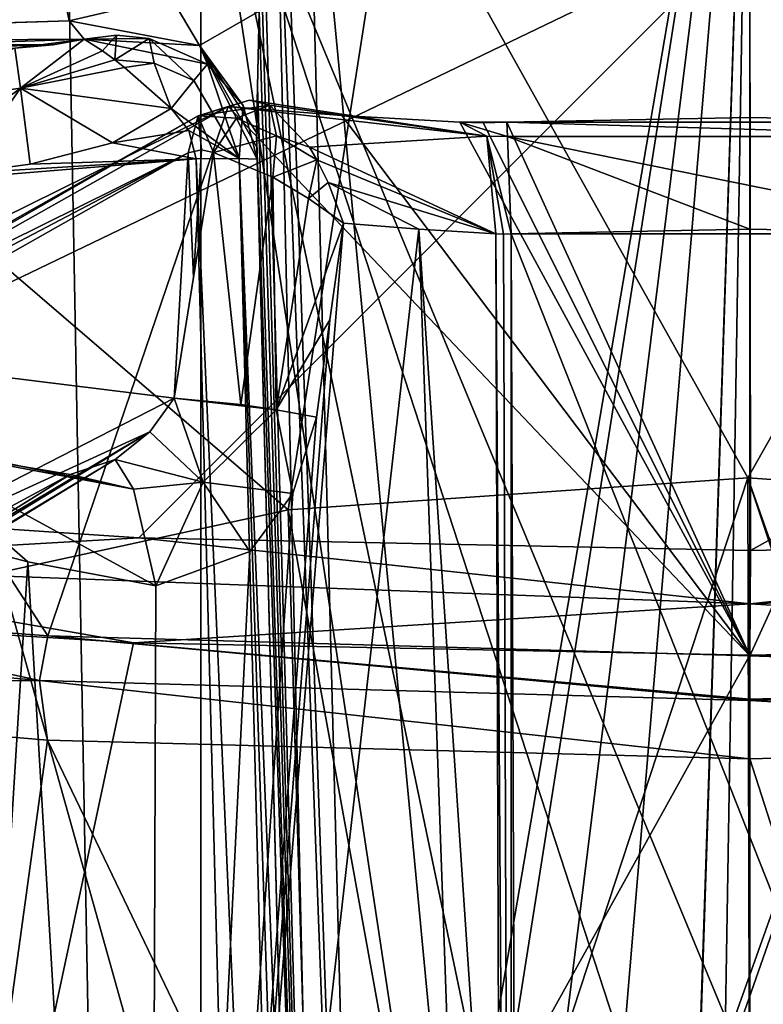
# Model space of a CAD drawing. Header units: millimetres. Extents: x -175 to 175, y 0 to 247.
# Tile 145 of 185: x 144 to 150, y 83 to 91. Entities that reach past the tile are written whole.
import ezdxf

# ---------------------------------------------------------------- set-up
doc = ezdxf.new("R2010")
doc.units = ezdxf.units.MM
doc.header["$LTSCALE"] = 65.185185
for name, color, linetype in [('1019', 7, 'CONTINUOUS'), ('1020', 7, 'CONTINUOUS'), ('1065', 7, 'CONTINUOUS'), ('1066', 7, 'CONTINUOUS'), ('1069', 7, 'CONTINUOUS'), ('1070', 7, 'CONTINUOUS'), ('861', 7, 'CONTINUOUS'), ('863', 7, 'CONTINUOUS'), ('866', 7, 'CONTINUOUS'), ('867', 7, 'CONTINUOUS'), ('870', 7, 'CONTINUOUS'), ('877', 7, 'CONTINUOUS'), ('891', 7, 'CONTINUOUS'), ('894', 7, 'CONTINUOUS'), ('895', 7, 'CONTINUOUS'), ('897', 7, 'CONTINUOUS'), ('902', 7, 'CONTINUOUS'), ('908', 7, 'CONTINUOUS'), ('909', 7, 'CONTINUOUS'), ('911', 7, 'CONTINUOUS'), ('912', 7, 'CONTINUOUS'), ('914', 7, 'CONTINUOUS'), ('915', 7, 'CONTINUOUS'), ('916', 7, 'CONTINUOUS'), ('920', 7, 'CONTINUOUS'), ('922', 7, 'CONTINUOUS'), ('925', 7, 'CONTINUOUS'), ('958', 7, 'CONTINUOUS'), ('960', 7, 'CONTINUOUS'), ('964', 7, 'CONTINUOUS'), ('973', 7, 'CONTINUOUS'), ('974', 7, 'CONTINUOUS'), ('975', 7, 'CONTINUOUS'), ('976', 7, 'CONTINUOUS'), ('986', 7, 'CONTINUOUS'), ('987', 7, 'CONTINUOUS'), ('988', 7, 'CONTINUOUS'), ('990', 7, 'CONTINUOUS'), ('991', 7, 'CONTINUOUS'), ('992', 7, 'CONTINUOUS')]:
    doc.layers.add(name, color=color, linetype=linetype)

msp = doc.modelspace()

# ---------------------------------------------------------------- linework, layer by layer
at = {"layer": '1019', "color": 7, "linetype": 'CONTINUOUS', "true_color": 0xe0f2ff}
for points in [[(155.7528, 86.2719, -18.0199), (150, 86.1081, -18.9264), (155.8214, 85.9046, -18.3902), (155.7528, 86.2719, -18.0199)], [(155.8214, 85.9046, -18.3902), (150, 86.1081, -18.9264), (150, 85.7528, -19.2905), (155.8214, 85.9046, -18.3902)], [(150, 85.7413, -19.2973), (155.7541, 85.4149, -18.5571), (155.8214, 85.9046, -18.3902), (150, 85.7413, -19.2973)], [(150, 85.7413, -19.2973), (155.8214, 85.9046, -18.3902), (150, 85.7528, -19.2905), (150, 85.7413, -19.2973)], [(150, 85.2644, -19.4327), (155.7541, 85.4149, -18.5571), (150, 85.7413, -19.2973), (150, 85.2644, -19.4327)]]:
    msp.add_3dface(points, dxfattribs=at)
at = {"layer": '1020', "color": 7, "linetype": 'CONTINUOUS', "true_color": 0xe0f2ff}
for points in [[(144.1793, 85.9045, -18.3904), (141.5377, 86.4756, -16.9029), (138.9247, 86.3812, -15.7652), (144.1793, 85.9045, -18.3904)], [(144.2459, 86.272, -18.0194), (141.5377, 86.4756, -16.9029), (144.1793, 85.9045, -18.3904), (144.2459, 86.272, -18.0194)], [(138.9957, 85.8586, -15.9978), (144.1793, 85.9045, -18.3904), (138.9247, 86.3812, -15.7652), (138.9957, 85.8586, -15.9978)], [(150, 85.7413, -19.2973), (144.2459, 86.272, -18.0194), (144.1793, 85.9045, -18.3904), (150, 85.7413, -19.2973)], [(150, 86.1081, -18.9264), (144.2459, 86.272, -18.0194), (150, 85.7528, -19.2905), (150, 86.1081, -18.9264)], [(144.2459, 86.272, -18.0194), (150, 85.7413, -19.2973), (150, 85.7528, -19.2905), (144.2459, 86.272, -18.0194)], [(138.9957, 85.8586, -15.9978), (144.2457, 85.4149, -18.5571), (144.1793, 85.9045, -18.3904), (138.9957, 85.8586, -15.9978)], [(144.2457, 85.4149, -18.5571), (150, 85.2644, -19.4327), (144.1793, 85.9045, -18.3904), (144.2457, 85.4149, -18.5571)], [(150, 85.2644, -19.4327), (150, 85.7413, -19.2973), (144.1793, 85.9045, -18.3904), (150, 85.2644, -19.4327)]]:
    msp.add_3dface(points, dxfattribs=at)
at = {"layer": '1065', "color": 7, "linetype": 'CONTINUOUS', "true_color": 0xe0f2ff}
for points in [[(144.8086, 91.1905, 7.9839), (144.5462, 91.1593, 8.0887), (144.6961, 91.0626, 7.8642), (144.8086, 91.1905, 7.9839)], [(144.8086, 91.1905, 7.9839), (144.6961, 91.0626, 7.8642), (144.7959, 90.9892, 7.7589), (144.8086, 91.1905, 7.9839)], [(145.0785, 91.165, 7.9202), (144.8086, 91.1905, 7.9839), (144.7959, 90.9892, 7.7589), (145.0785, 91.165, 7.9202)], [(145.0785, 91.165, 7.9202), (144.7959, 90.9892, 7.7589), (145.1181, 90.9611, 7.672), (145.0785, 91.165, 7.9202)], [(145.5563, 90.9551, 7.9095), (145.0785, 91.165, 7.9202), (145.4431, 90.8203, 7.6526), (145.5563, 90.9551, 7.9095)], [(145.4431, 90.8203, 7.6526), (145.0785, 91.165, 7.9202), (145.1181, 90.9611, 7.672), (145.4431, 90.8203, 7.6526)], [(144.7959, 90.9892, 7.7589), (144.8752, 90.9279, 7.6935), (145.1181, 90.9611, 7.672), (144.7959, 90.9892, 7.7589)], [(144.8752, 90.9279, 7.6935), (145.2584, 90.5919, 7.5497), (145.1181, 90.9611, 7.672), (144.8752, 90.9279, 7.6935)], [(145.2584, 90.5919, 7.5497), (145.4431, 90.8203, 7.6526), (145.1181, 90.9611, 7.672), (145.2584, 90.5919, 7.5497)]]:
    msp.add_3dface(points, dxfattribs=at)
at = {"layer": '1066', "color": 7, "linetype": 'CONTINUOUS', "true_color": 0xe0f2ff}
for points in [[(145.8147, 90.1819, 7.6853), (145.5563, 90.9551, 7.9095), (145.4431, 90.8203, 7.6526), (145.8147, 90.1819, 7.6853)], [(145.8147, 90.1819, 7.6853), (145.8478, 90.615, 7.9723), (145.5563, 90.9551, 7.9095), (145.8147, 90.1819, 7.6853)], [(145.2584, 90.5919, 7.5497), (145.8147, 90.1819, 7.6853), (145.4431, 90.8203, 7.6526), (145.2584, 90.5919, 7.5497)], [(145.2584, 90.5919, 7.5497), (145.4033, 90.4108, 7.5449), (145.8147, 90.1819, 7.6853), (145.2584, 90.5919, 7.5497)], [(145.8147, 90.1819, 7.6853), (145.9612, 90.176, 8.0386), (145.8478, 90.615, 7.9723), (145.8147, 90.1819, 7.6853)], [(145.4033, 90.4108, 7.5449), (145.4613, 90.1785, 7.5389), (145.8147, 90.1819, 7.6853), (145.4033, 90.4108, 7.5449)]]:
    msp.add_3dface(points, dxfattribs=at)
at = {"layer": '1069', "color": 7, "linetype": 'CONTINUOUS', "true_color": 0xe0f2ff}
for points in [[(145.7937, 90.5105, -7.9216), (146.0653, 90.6178, -8.0996), (146.1215, 90.3678, -7.6981), (145.7937, 90.5105, -7.9216)], [(146.0653, 90.6178, -8.0996), (146.3901, 90.2741, -7.6936), (146.1215, 90.3678, -7.6981), (146.0653, 90.6178, -8.0996)], [(145.6052, 90.2296, -7.8757), (145.7937, 90.5105, -7.9216), (146.1215, 90.3678, -7.6981), (145.6052, 90.2296, -7.8757)], [(146.0895, 90.027, -7.5517), (145.6052, 90.2296, -7.8757), (146.1215, 90.3678, -7.6981), (146.0895, 90.027, -7.5517)], [(146.4517, 90.1706, -7.6434), (146.0895, 90.027, -7.5517), (146.1215, 90.3678, -7.6981), (146.4517, 90.1706, -7.6434)], [(146.3901, 90.2741, -7.6936), (146.4517, 90.1706, -7.6434), (146.1215, 90.3678, -7.6981), (146.3901, 90.2741, -7.6936)], [(146.3828, 89.8535, -7.513), (146.0895, 90.027, -7.5517), (146.4517, 90.1706, -7.6434), (146.3828, 89.8535, -7.513)], [(146.3828, 89.8535, -7.513), (146.4517, 90.1706, -7.6434), (146.5447, 89.9849, -7.5884), (146.3828, 89.8535, -7.513)], [(146.6708, 89.6515, -7.5758), (146.3828, 89.8535, -7.513), (146.5447, 89.9849, -7.5884), (146.6708, 89.6515, -7.5758)]]:
    msp.add_3dface(points, dxfattribs=at)
at = {"layer": '1070', "color": 7, "linetype": 'CONTINUOUS', "true_color": 0xe0f2ff}
for points in [[(145.4793, 90.5307, -8.3185), (145.7244, 90.6072, -8.5973), (145.9004, 90.6578, -8.3522), (145.4793, 90.5307, -8.3185)], [(145.4793, 90.5307, -8.3185), (145.9004, 90.6578, -8.3522), (146.0653, 90.6178, -8.0996), (145.4793, 90.5307, -8.3185)], [(145.4793, 90.5307, -8.3185), (146.0653, 90.6178, -8.0996), (145.7937, 90.5105, -7.9216), (145.4793, 90.5307, -8.3185)], [(145.5054, 90.2511, -7.9929), (145.3982, 90.2277, -8.1058), (145.4793, 90.5307, -8.3185), (145.5054, 90.2511, -7.9929)], [(145.6052, 90.2296, -7.8757), (145.5054, 90.2511, -7.9929), (145.4793, 90.5307, -8.3185), (145.6052, 90.2296, -7.8757)], [(145.6052, 90.2296, -7.8757), (145.4793, 90.5307, -8.3185), (145.7937, 90.5105, -7.9216), (145.6052, 90.2296, -7.8757)]]:
    msp.add_3dface(points, dxfattribs=at)
at = {"layer": '861', "color": 7, "linetype": 'CONTINUOUS', "true_color": 0xe0f2ff}
for points in [[(144.9485, 86.2131, -21.4122), (141.7518, 71.2453, -20.3953), (140.157, 86.511, -19.6752), (144.9485, 86.2131, -21.4122)], [(149.999, 86.1132, -22), (141.7518, 71.2453, -20.3953), (144.9485, 86.2131, -21.4122), (149.999, 86.1132, -22)], [(155.0503, 86.2131, -21.4125), (150, 71.9935, -22), (149.999, 86.1132, -22), (155.0503, 86.2131, -21.4125)], [(158.2482, 71.2453, -20.3953), (150, 71.9935, -22), (155.0503, 86.2131, -21.4125), (158.2482, 71.2453, -20.3953)], [(150, 71.9935, -22), (141.7518, 71.2453, -20.3953), (149.999, 86.1132, -22), (150, 71.9935, -22)]]:
    msp.add_3dface(points, dxfattribs=at)
at = {"layer": '863', "color": 7, "linetype": 'CONTINUOUS', "true_color": 0xe0f2ff}
for points in [[(145.2584, 90.5919, 7.5497), (144.7758, 90.3107, 7.5423), (145.4033, 90.4108, 7.5449), (145.2584, 90.5919, 7.5497)], [(145.4033, 90.4108, 7.5449), (144.7758, 90.3107, 7.5423), (145.4613, 90.1785, 7.5389), (145.4033, 90.4108, 7.5449)], [(144.7758, 90.3107, 7.5423), (144.1034, 90.135, 7.5377), (145.4613, 90.1785, 7.5389), (144.7758, 90.3107, 7.5423)], [(145.7244, 80.1327, 7.2758), (145.4613, 90.1785, 7.5389), (142.9663, 89.9743, 7.5335), (145.7244, 80.1327, 7.2758)], [(142.9663, 89.9743, 7.5335), (145.4613, 90.1785, 7.5389), (143.5347, 90.0582, 7.5357), (142.9663, 89.9743, 7.5335)], [(145.4613, 90.1785, 7.5389), (144.1034, 90.135, 7.5377), (143.5347, 90.0582, 7.5357), (145.4613, 90.1785, 7.5389)], [(143.2267, 80.0306, 7.2731), (145.7244, 80.1327, 7.2758), (142.9663, 89.9743, 7.5335), (143.2267, 80.0306, 7.2731)]]:
    msp.add_3dface(points, dxfattribs=at)
at = {"layer": '866', "color": 7, "linetype": 'CONTINUOUS', "true_color": 0xe0f2ff}
for points in [[(141.1416, 91.8942, -9.5626), (150.0001, 92.0852, -11.0466), (140.2453, 87.3897, -19.1635), (141.1416, 91.8942, -9.5626)], [(140.2453, 87.3897, -19.1635), (150.0001, 92.0852, -11.0466), (144.9915, 87.0746, -20.9226), (140.2453, 87.3897, -19.1635)], [(144.9915, 87.0746, -20.9226), (150.0001, 92.0852, -11.0466), (150.004, 86.969, -21.5173), (144.9915, 87.0746, -20.9226)], [(150.0001, 92.0852, -11.0466), (158.8585, 91.8942, -9.5626), (150.004, 86.969, -21.5173), (150.0001, 92.0852, -11.0466)], [(150.004, 86.969, -21.5173), (158.8585, 91.8942, -9.5626), (155.0173, 87.075, -20.9205), (150.004, 86.969, -21.5173)]]:
    msp.add_3dface(points, dxfattribs=at)
at = {"layer": '867', "color": 7, "linetype": 'CONTINUOUS', "true_color": 0xe0f2ff}
for points in [[(149.9826, 87.5651, 22), (146.2156, 87.3026, 21.6721), (147.525, 80.0747, 21.8603), (149.9826, 87.5651, 22)], [(150, 81.1, 22), (149.9826, 87.5651, 22), (147.525, 80.0747, 21.8603), (150, 81.1, 22)], [(153.7609, 87.3005, 21.6762), (149.9826, 87.5651, 22), (153.5, 77.6, 21.7198), (153.7609, 87.3005, 21.6762)], [(153.5, 77.6, 21.7198), (149.9826, 87.5651, 22), (152.475, 80.0747, 21.8603), (153.5, 77.6, 21.7198)], [(152.475, 80.0747, 21.8603), (149.9826, 87.5651, 22), (150, 81.1, 22), (152.475, 80.0747, 21.8603)], [(146.2156, 87.3026, 21.6721), (142.3675, 86.4666, 20.6336), (146.5, 77.6, 21.7198), (146.2156, 87.3026, 21.6721)], [(147.525, 80.0747, 21.8603), (146.2156, 87.3026, 21.6721), (146.5, 77.6, 21.7198), (147.525, 80.0747, 21.8603)], [(150, 63.6, 22), (142.3675, 86.4666, 20.6336), (139.4261, 63.6, 19.2923), (150, 63.6, 22)], [(142.3675, 86.4666, 20.6336), (150, 63.6, 22), (146.5, 77.6, 21.7198), (142.3675, 86.4666, 20.6336)]]:
    msp.add_3dface(points, dxfattribs=at)
at = {"layer": '870', "color": 7, "linetype": 'CONTINUOUS', "true_color": 0xe0f2ff}
for points in [[(142.4707, 89.0025, -11.8343), (144.2459, 86.272, -18.0194), (145.7244, 90.6072, -8.5973), (142.4707, 89.0025, -11.8343)], [(144.2459, 86.272, -18.0194), (150, 86.1081, -18.9264), (145.7244, 90.6072, -8.5973), (144.2459, 86.272, -18.0194)], [(145.7244, 90.6072, -8.5973), (150, 86.1081, -18.9264), (146.6555, 90.5338, -9.0058), (145.7244, 90.6072, -8.5973)], [(146.6555, 90.5338, -9.0058), (150, 86.1081, -18.9264), (147.6234, 90.4789, -9.3119), (146.6555, 90.5338, -9.0058)], [(148.0077, 90.4778, -9.361), (150, 86.1081, -18.9264), (150, 90.5165, -9.3621), (148.0077, 90.4778, -9.361)], [(150, 90.5165, -9.3621), (150, 86.1081, -18.9264), (151.9923, 90.4778, -9.361), (150, 90.5165, -9.3621)], [(147.6234, 90.4789, -9.3119), (150, 86.1081, -18.9264), (147.814, 90.4743, -9.3485), (147.6234, 90.4789, -9.3119)], [(147.814, 90.4743, -9.3485), (150, 86.1081, -18.9264), (148.0077, 90.4778, -9.361), (147.814, 90.4743, -9.3485)], [(150, 86.1081, -18.9264), (155.7528, 86.2719, -18.0199), (151.9923, 90.4778, -9.361), (150, 86.1081, -18.9264)], [(141.5377, 86.4756, -16.9029), (144.2459, 86.272, -18.0194), (142.4707, 89.0025, -11.8343), (141.5377, 86.4756, -16.9029)]]:
    msp.add_3dface(points, dxfattribs=at)
at = {"layer": '877', "color": 7, "linetype": 'CONTINUOUS', "true_color": 0xe0f2ff}
for points in [[(140.2453, 87.3897, -19.1635), (144.9915, 87.0746, -20.9226), (141.2482, 86.8581, -20.0782), (140.2453, 87.3897, -19.1635)], [(144.9915, 87.0746, -20.9226), (150.0007, 86.5322, -21.908), (141.2482, 86.8581, -20.0782), (144.9915, 87.0746, -20.9226)], [(144.9915, 87.0746, -20.9226), (150.004, 86.969, -21.5173), (150.0007, 86.5322, -21.908), (144.9915, 87.0746, -20.9226)], [(150.004, 86.969, -21.5173), (155.0173, 87.075, -20.9205), (150.0007, 86.5322, -21.908), (150.004, 86.969, -21.5173)], [(155.0173, 87.075, -20.9205), (158.7521, 86.8582, -20.0781), (150.0007, 86.5322, -21.908), (155.0173, 87.075, -20.9205)], [(144.9485, 86.2131, -21.4122), (140.157, 86.511, -19.6752), (141.2482, 86.8581, -20.0782), (144.9485, 86.2131, -21.4122)], [(150.0007, 86.5322, -21.908), (144.9485, 86.2131, -21.4122), (141.2482, 86.8581, -20.0782), (150.0007, 86.5322, -21.908)], [(158.7521, 86.8582, -20.0781), (155.0503, 86.2131, -21.4125), (150.0007, 86.5322, -21.908), (158.7521, 86.8582, -20.0781)], [(149.999, 86.1132, -22), (144.9485, 86.2131, -21.4122), (150.0007, 86.5322, -21.908), (149.999, 86.1132, -22)], [(155.0503, 86.2131, -21.4125), (149.999, 86.1132, -22), (150.0007, 86.5322, -21.908), (155.0503, 86.2131, -21.4125)]]:
    msp.add_3dface(points, dxfattribs=at)
at = {"layer": '891', "color": 7, "linetype": 'CONTINUOUS', "true_color": 0xe0f2ff}
for points in [[(146.2156, 87.3026, 21.6721), (147.0717, 92.7785, 23.3838), (141.5235, 91.33, 21.8331), (146.2156, 87.3026, 21.6721)], [(146.2156, 87.3026, 21.6721), (149.9826, 87.5651, 22), (147.0717, 92.7785, 23.3838), (146.2156, 87.3026, 21.6721)], [(149.9826, 87.5651, 22), (152.9327, 92.7775, 23.3846), (147.0717, 92.7785, 23.3838), (149.9826, 87.5651, 22)], [(149.9826, 87.5651, 22), (153.7609, 87.3005, 21.6762), (152.9327, 92.7775, 23.3846), (149.9826, 87.5651, 22)], [(142.3675, 86.4666, 20.6336), (146.2156, 87.3026, 21.6721), (141.5235, 91.33, 21.8331), (142.3675, 86.4666, 20.6336)]]:
    msp.add_3dface(points, dxfattribs=at)
at = {"layer": '894', "color": 7, "linetype": 'CONTINUOUS', "true_color": 0xe0f2ff}
for points in [[(144.3624, 94.8044, 18.3358), (150, 95.2524, 19.1712), (144.9021, 65.4143, 19.2902), (144.3624, 94.8044, 18.3358)], [(150, 95.2524, 19.1712), (147.2991, 78.1017, 19.4335), (144.9021, 65.4143, 19.2902), (150, 95.2524, 19.1712)], [(148.0536, 79.532, 19.4858), (147.2991, 78.1017, 19.4335), (150, 95.2524, 19.1712), (148.0536, 79.532, 19.4858)], [(148.7197, 80.0211, 19.5281), (148.0536, 79.532, 19.4858), (150, 95.2524, 19.1712), (148.7197, 80.0211, 19.5281)], [(149.5017, 80.2906, 19.5566), (148.7197, 80.0211, 19.5281), (150, 95.2524, 19.1712), (149.5017, 80.2906, 19.5566)], [(149.5016, 80.1518, 19.5602), (149.5017, 80.2906, 19.5566), (150, 95.2524, 19.1712), (149.5016, 80.1518, 19.5602)], [(149.75, 80.1879, 19.564), (149.5016, 80.1518, 19.5602), (150, 95.2524, 19.1712), (149.75, 80.1879, 19.564)], [(150, 80.2, 19.5653), (149.75, 80.1879, 19.564), (150, 95.2524, 19.1712), (150, 80.2, 19.5653)], [(144.0108, 94.7466, 18.2255), (144.3624, 94.8044, 18.3358), (140.1432, 65.4143, 17.3478), (144.0108, 94.7466, 18.2255)], [(140.1432, 65.4143, 17.3478), (144.3624, 94.8044, 18.3358), (144.9021, 65.4143, 19.2902), (140.1432, 65.4143, 17.3478)], [(144.2457, 85.4149, -18.5571), (138.9957, 85.8586, -15.9978), (142.4931, 72.7157, -18.2799), (144.2457, 85.4149, -18.5571)], [(150, 73.434, -19.7425), (144.2457, 85.4149, -18.5571), (142.4931, 72.7157, -18.2799), (150, 73.434, -19.7425)], [(150, 85.2644, -19.4327), (144.2457, 85.4149, -18.5571), (150, 73.434, -19.7425), (150, 85.2644, -19.4327)]]:
    msp.add_3dface(points, dxfattribs=at)
at = {"layer": '895', "color": 7, "linetype": 'CONTINUOUS', "true_color": 0xe0f2ff}
for points in [[(150, 80.2, 19.5653), (150, 95.2524, 19.1712), (155.6368, 94.8046, 18.336), (150, 80.2, 19.5653)], [(150, 80.2, 19.5653), (155.6368, 94.8046, 18.336), (150.2517, 80.1878, 19.564), (150, 80.2, 19.5653)], [(150, 85.2644, -19.4327), (153.8567, 73.2493, -19.367), (155.7541, 85.4149, -18.5571), (150, 85.2644, -19.4327)], [(150, 85.2644, -19.4327), (150, 73.434, -19.7425), (153.8567, 73.2493, -19.367), (150, 85.2644, -19.4327)]]:
    msp.add_3dface(points, dxfattribs=at)
at = {"layer": '897', "color": 7, "linetype": 'CONTINUOUS', "true_color": 0xe0f2ff}
msp.add_3dface([(140.9715, 85.7273, -11.1827), (144.4291, 87.5937, -7.7256), (143.2277, 87.7937, -6.6785), (140.9715, 85.7273, -11.1827)], dxfattribs=at)
at = {"layer": '902', "color": 7, "linetype": 'CONTINUOUS', "true_color": 0xe0f2ff}
for points in [[(142.1264, 88.6081, -11.3629), (145.3982, 90.2277, -8.1058), (145.2834, 88.2167, -7.6754), (142.1264, 88.6081, -11.3629)], [(145.2834, 88.2167, -7.6754), (145.3982, 90.2277, -8.1058), (145.4398, 89.2057, -7.7751), (145.2834, 88.2167, -7.6754)], [(145.3982, 90.2277, -8.1058), (145.5054, 90.2511, -7.9929), (145.4398, 89.2057, -7.7751), (145.3982, 90.2277, -8.1058)], [(145.5054, 90.2511, -7.9929), (145.6052, 90.2296, -7.8757), (145.4398, 89.2057, -7.7751), (145.5054, 90.2511, -7.9929)], [(141.8968, 86.4806, -11.0588), (142.1264, 88.6081, -11.3629), (145.2834, 88.2167, -7.6754), (141.8968, 86.4806, -11.0588)]]:
    msp.add_3dface(points, dxfattribs=at)
at = {"layer": '908', "color": 7, "linetype": 'CONTINUOUS', "true_color": 0xe0f2ff}
for points in [[(153.6313, 93.7023, 9.1311), (146.3687, 93.7023, 9.1311), (147.9, 77.6, 8.7095), (153.6313, 93.7023, 9.1311)], [(146.3687, 93.7023, 9.1311), (146.9871, 70.0869, 8.5128), (147.9, 77.6, 8.7095), (146.3687, 93.7023, 9.1311)], [(148.5151, 79.085, 8.7484), (153.6313, 93.7023, 9.1311), (147.9, 77.6, 8.7095), (148.5151, 79.085, 8.7484)], [(150, 79.7, 8.7645), (153.6313, 93.7023, 9.1311), (148.5151, 79.085, 8.7484), (150, 79.7, 8.7645)], [(153.6313, 93.7023, 9.1311), (150, 79.7, 8.7645), (151.4849, 79.085, 8.7484), (153.6313, 93.7023, 9.1311)]]:
    msp.add_3dface(points, dxfattribs=at)
at = {"layer": '909', "color": 7, "linetype": 'CONTINUOUS', "true_color": 0xe0f2ff}
for points in [[(146.4872, 70.0869, 8.0129), (145.9555, 90.3953, 8.5447), (146.4872, 70.0869, 7.5126), (146.4872, 70.0869, 8.0129)], [(146.4872, 70.0869, 7.5126), (145.9555, 90.3953, 8.5447), (146.2242, 80.1315, 7.7756), (146.4872, 70.0869, 7.5126)], [(146.2242, 80.1315, 7.7756), (145.9555, 90.3953, 8.5447), (145.9586, 90.2746, 8.3022), (146.2242, 80.1315, 7.7756)], [(145.9612, 90.176, 8.0386), (146.2242, 80.1315, 7.7756), (145.9586, 90.2746, 8.3022), (145.9612, 90.176, 8.0386)]]:
    msp.add_3dface(points, dxfattribs=at)
at = {"layer": '911', "color": 7, "linetype": 'CONTINUOUS', "true_color": 0xe0f2ff}
for points in [[(147.2867, 89.6031, -7.8162), (145.0723, 70.0869, -5.9982), (146.6708, 89.6515, -7.5758), (147.2867, 89.6031, -7.8162)], [(146.6708, 89.6515, -7.5758), (145.0723, 70.0869, -5.9982), (146.5589, 88.8586, -7.5028), (146.6708, 89.6515, -7.5758)], [(147.9808, 70.0869, -7.4955), (145.0723, 70.0869, -5.9982), (147.2867, 89.6031, -7.8162), (147.9808, 70.0869, -7.4955)], [(147.9808, 70.0869, -7.4955), (147.2867, 89.6031, -7.8162), (147.9499, 79.7146, -7.7482), (147.9808, 70.0869, -7.4955)], [(147.9188, 89.5648, -8.0067), (147.9499, 79.7146, -7.7482), (147.2867, 89.6031, -7.8162), (147.9188, 89.5648, -8.0067)], [(146.5589, 88.8586, -7.5028), (145.0723, 70.0869, -5.9982), (146.4485, 88.0613, -7.4281), (146.5589, 88.8586, -7.5028)], [(146.4485, 88.0613, -7.4281), (145.0723, 70.0869, -5.9982), (146.2538, 87.4369, -7.3134), (146.4485, 88.0613, -7.4281)], [(146.2538, 87.4369, -7.3134), (145.0723, 70.0869, -5.9982), (145.9021, 86.9629, -7.108), (146.2538, 87.4369, -7.3134)], [(144.0823, 86.8774, -5.6798), (143.0389, 70.0869, -3.4355), (143.1991, 87.1105, -4.5965), (144.0823, 86.8774, -5.6798)], [(145.9021, 86.9629, -7.108), (145.0723, 70.0869, -5.9982), (145.1309, 86.681, -6.5945), (145.9021, 86.9629, -7.108)], [(145.0723, 70.0869, -5.9982), (143.0389, 70.0869, -3.4355), (144.0823, 86.8774, -5.6798), (145.0723, 70.0869, -5.9982)], [(145.1309, 86.681, -6.5945), (145.0723, 70.0869, -5.9982), (144.0823, 86.8774, -5.6798), (145.1309, 86.681, -6.5945)]]:
    msp.add_3dface(points, dxfattribs=at)
at = {"layer": '912', "color": 7, "linetype": 'CONTINUOUS', "true_color": 0xe0f2ff}
for points in [[(150.0001, 89.6018, -8.0238), (151.9554, 89.5637, -8.0228), (148.0445, 89.5637, -8.0228), (150.0001, 89.6018, -8.0238)], [(148.0445, 89.5637, -8.0228), (151.9554, 89.5637, -8.0228), (151.9224, 79.7628, -7.7661), (148.0445, 89.5637, -8.0228)], [(148.0776, 79.7628, -7.7661), (148.0445, 89.5637, -8.0228), (151.9224, 79.7628, -7.7661), (148.0776, 79.7628, -7.7661)]]:
    msp.add_3dface(points, dxfattribs=at)
at = {"layer": '914', "color": 7, "linetype": 'CONTINUOUS', "true_color": 0xe0f2ff}
for points in [[(145.5, 70.1, 4.5), (145.5, 93.5041, 4.5), (147.9, 77.6, 4.5), (145.5, 70.1, 4.5)], [(145.5, 93.5041, 4.5), (154.5, 93.5041, 4.5), (151.485, 79.0848, 4.5), (145.5, 93.5041, 4.5)], [(150, 79.7, 4.5), (145.5, 93.5041, 4.5), (151.485, 79.0848, 4.5), (150, 79.7, 4.5)], [(145.5, 93.5041, 4.5), (150, 79.7, 4.5), (148.515, 79.0848, 4.5), (145.5, 93.5041, 4.5)], [(147.9, 77.6, 4.5), (145.5, 93.5041, 4.5), (148.515, 79.0848, 4.5), (147.9, 77.6, 4.5)]]:
    msp.add_3dface(points, dxfattribs=at)
at = {"layer": '915', "color": 7, "linetype": 'CONTINUOUS', "true_color": 0xe0f2ff}
for points in [[(145.5, 93.5041, 4.5), (145.5, 70.1, 4.5), (145.5, 92.8397, -0.0602), (145.5, 93.5041, 4.5)], [(145.5, 92.8397, -0.0602), (145.5, 70.1, 4.5), (145.5, 91.8395, -4.5), (145.5, 92.8397, -0.0602)], [(145.5, 70.1, 4.5), (145.5, 70.1, -4.5), (145.5, 91.8395, -4.5), (145.5, 70.1, 4.5)]]:
    msp.add_3dface(points, dxfattribs=at)
at = {"layer": '916', "color": 7, "linetype": 'CONTINUOUS', "true_color": 0xe0f2ff}
for points in [[(145.5, 91.8395, -4.5), (145.5, 70.1, -4.5), (154.5, 91.8395, -4.5), (145.5, 91.8395, -4.5)], [(145.5, 70.1, -4.5), (154.5, 70.1, -4.5), (154.5, 91.8395, -4.5), (145.5, 70.1, -4.5)]]:
    msp.add_3dface(points, dxfattribs=at)
at = {"layer": '920', "color": 7, "linetype": 'CONTINUOUS', "true_color": 0xe0f2ff}
for points in [[(146.9871, 70.0869, 8.5128), (146.3687, 93.7023, 9.1311), (146.1607, 93.6353, 9.0833), (146.9871, 70.0869, 8.5128)], [(146.1011, 93.6029, 9.0492), (145.9774, 93.5063, 8.9307), (146.6338, 70.0815, 8.3662), (146.1011, 93.6029, 9.0492)], [(146.1011, 93.6029, 9.0492), (146.9871, 70.0869, 8.5128), (146.1607, 93.6353, 9.0833), (146.1011, 93.6029, 9.0492)], [(146.9871, 70.0869, 8.5128), (146.1011, 93.6029, 9.0492), (146.6338, 70.0815, 8.3662), (146.9871, 70.0869, 8.5128)], [(145.9774, 93.5063, 8.9307), (145.9764, 92.4264, 8.8598), (146.6338, 70.0815, 8.3662), (145.9774, 93.5063, 8.9307)], [(145.9764, 92.4264, 8.8598), (145.9788, 91.3893, 8.7875), (146.6338, 70.0815, 8.3662), (145.9764, 92.4264, 8.8598)], [(146.6338, 70.0815, 8.3662), (145.9788, 91.3893, 8.7875), (145.9648, 90.7692, 8.6916), (146.6338, 70.0815, 8.3662)], [(145.9555, 90.3953, 8.5447), (146.6338, 70.0815, 8.3662), (145.9648, 90.7692, 8.6916), (145.9555, 90.3953, 8.5447)], [(145.9555, 90.3953, 8.5447), (146.4872, 70.0869, 8.0129), (146.6338, 70.0815, 8.3662), (145.9555, 90.3953, 8.5447)]]:
    msp.add_3dface(points, dxfattribs=at)
at = {"layer": '922', "color": 7, "linetype": 'CONTINUOUS', "true_color": 0xe0f2ff}
for points in [[(145.4613, 90.1785, 7.5389), (146.3409, 70.0815, 7.1589), (145.8147, 90.1819, 7.6853), (145.4613, 90.1785, 7.5389)], [(145.4613, 90.1785, 7.5389), (145.7244, 80.1327, 7.2758), (146.3409, 70.0815, 7.1589), (145.4613, 90.1785, 7.5389)], [(146.4872, 70.0869, 7.5126), (146.2242, 80.1315, 7.7756), (145.8147, 90.1819, 7.6853), (146.4872, 70.0869, 7.5126)], [(146.3409, 70.0815, 7.1589), (146.4872, 70.0869, 7.5126), (145.8147, 90.1819, 7.6853), (146.3409, 70.0815, 7.1589)], [(146.2242, 80.1315, 7.7756), (145.9612, 90.176, 8.0386), (145.8147, 90.1819, 7.6853), (146.2242, 80.1315, 7.7756)]]:
    msp.add_3dface(points, dxfattribs=at)
at = {"layer": '925', "color": 7, "linetype": 'CONTINUOUS', "true_color": 0xe0f2ff}
for points in [[(147.9499, 79.7146, -7.7482), (147.9188, 89.5648, -8.0067), (148.0453, 70.0868, -7.5084), (147.9499, 79.7146, -7.7482)], [(147.9188, 89.5648, -8.0067), (147.9812, 89.5605, -8.0187), (148.0453, 70.0868, -7.5084), (147.9188, 89.5648, -8.0067)], [(147.9812, 89.5605, -8.0187), (148.0445, 89.5637, -8.0228), (148.0453, 70.0868, -7.5084), (147.9812, 89.5605, -8.0187)], [(148.0445, 89.5637, -8.0228), (148.0776, 79.7628, -7.7661), (148.0453, 70.0868, -7.5084), (148.0445, 89.5637, -8.0228)]]:
    msp.add_3dface(points, dxfattribs=at)
at = {"layer": '958', "color": 7, "linetype": 'CONTINUOUS', "true_color": 0xe0f2ff}
for points in [[(144.3848, 91.4978, 8.5146), (141.4562, 91.5547, 11.4223), (138.5341, 91.1296, 14.1769), (144.3848, 91.4978, 8.5146)], [(144.4224, 91.3086, 8.3846), (144.3848, 91.4978, 8.5146), (138.5341, 91.1296, 14.1769), (144.4224, 91.3086, 8.3846)], [(144.5462, 91.1593, 8.0887), (144.4224, 91.3086, 8.3846), (138.5283, 91.1234, 14.1761), (144.5462, 91.1593, 8.0887)], [(138.5283, 91.1234, 14.1761), (144.4224, 91.3086, 8.3846), (138.5341, 91.1296, 14.1769), (138.5283, 91.1234, 14.1761)], [(144.2904, 91.1128, 8.2134), (144.5462, 91.1593, 8.0887), (138.259, 90.947, 14.0972), (144.2904, 91.1128, 8.2134)], [(138.259, 90.947, 14.0972), (144.5462, 91.1593, 8.0887), (138.5283, 91.1234, 14.1761), (138.259, 90.947, 14.0972)], [(141.0345, 91.1172, 11.3163), (144.2904, 91.1128, 8.2134), (138.259, 90.947, 14.0972), (141.0345, 91.1172, 11.3163)], [(143.9781, 91.0864, 8.3679), (144.2904, 91.1128, 8.2134), (141.0345, 91.1172, 11.3163), (143.9781, 91.0864, 8.3679)]]:
    msp.add_3dface(points, dxfattribs=at)
at = {"layer": '960', "color": 7, "linetype": 'CONTINUOUS', "true_color": 0xe0f2ff}
for points in [[(141.8968, 86.4806, -11.0588), (145.2834, 88.2167, -7.6754), (145.0826, 87.9433, -7.7501), (141.8968, 86.4806, -11.0588)], [(138.1449, 83.7034, -14.5628), (138.3348, 83.9234, -14.5163), (145.0826, 87.9433, -7.7501), (138.1449, 83.7034, -14.5628)], [(144.7997, 87.7166, -7.7896), (138.1449, 83.7034, -14.5628), (145.0826, 87.9433, -7.7501), (144.7997, 87.7166, -7.7896)], [(138.3348, 83.9234, -14.5163), (141.8968, 86.4806, -11.0588), (145.0826, 87.9433, -7.7501), (138.3348, 83.9234, -14.5163)], [(144.4291, 87.5937, -7.7256), (137.8609, 83.4819, -14.5481), (144.7997, 87.7166, -7.7896), (144.4291, 87.5937, -7.7256)], [(137.8609, 83.4819, -14.5481), (138.1449, 83.7034, -14.5628), (144.7997, 87.7166, -7.7896), (137.8609, 83.4819, -14.5481)], [(144.4291, 87.5937, -7.7256), (140.9715, 85.7273, -11.1827), (137.8609, 83.4819, -14.5481), (144.4291, 87.5937, -7.7256)]]:
    msp.add_3dface(points, dxfattribs=at)
at = {"layer": '964', "color": 7, "linetype": 'CONTINUOUS', "true_color": 0xe0f2ff}
for points in [[(139.1743, 86.9145, -15.1115), (142.4707, 89.0025, -11.8343), (145.7244, 90.6072, -8.5973), (139.1743, 86.9145, -15.1115)], [(139.1743, 86.9145, -15.1115), (145.7244, 90.6072, -8.5973), (145.4793, 90.5307, -8.3185), (139.1743, 86.9145, -15.1115)], [(138.9405, 86.8406, -14.8226), (139.1743, 86.9145, -15.1115), (145.4793, 90.5307, -8.3185), (138.9405, 86.8406, -14.8226)], [(145.3982, 90.2277, -8.1058), (138.9405, 86.8406, -14.8226), (145.4793, 90.5307, -8.3185), (145.3982, 90.2277, -8.1058)], [(145.3982, 90.2277, -8.1058), (142.1264, 88.6081, -11.3629), (138.897, 86.5559, -14.5763), (145.3982, 90.2277, -8.1058)], [(145.3982, 90.2277, -8.1058), (138.897, 86.5559, -14.5763), (138.9405, 86.8406, -14.8226), (145.3982, 90.2277, -8.1058)]]:
    msp.add_3dface(points, dxfattribs=at)
at = {"layer": '973', "color": 7, "linetype": 'CONTINUOUS', "true_color": 0xe0f2ff}
for points in [[(144.3848, 91.4978, 8.5146), (144.4224, 91.3086, 8.3846), (145.2551, 91.5066, 8.2483), (144.3848, 91.4978, 8.5146)], [(145.2551, 91.5066, 8.2483), (144.4224, 91.3086, 8.3846), (145.4891, 91.1078, 8.1323), (145.2551, 91.5066, 8.2483)], [(145.9788, 91.3893, 8.7875), (145.2551, 91.5066, 8.2483), (145.4891, 91.1078, 8.1323), (145.9788, 91.3893, 8.7875)], [(145.9555, 90.3953, 8.5447), (145.9788, 91.3893, 8.7875), (145.4891, 91.1078, 8.1323), (145.9555, 90.3953, 8.5447)], [(145.9788, 91.3893, 8.7875), (145.9555, 90.3953, 8.5447), (145.9648, 90.7692, 8.6916), (145.9788, 91.3893, 8.7875)], [(144.4224, 91.3086, 8.3846), (144.5462, 91.1593, 8.0887), (145.4891, 91.1078, 8.1323), (144.4224, 91.3086, 8.3846)]]:
    msp.add_3dface(points, dxfattribs=at)
at = {"layer": '974', "color": 7, "linetype": 'CONTINUOUS', "true_color": 0xe0f2ff}
for points in [[(145.0785, 91.165, 7.9202), (144.5462, 91.1593, 8.0887), (144.8086, 91.1905, 7.9839), (145.0785, 91.165, 7.9202)], [(145.5563, 90.9551, 7.9095), (144.5462, 91.1593, 8.0887), (145.0785, 91.165, 7.9202), (145.5563, 90.9551, 7.9095)], [(145.4891, 91.1078, 8.1323), (144.5462, 91.1593, 8.0887), (145.5563, 90.9551, 7.9095), (145.4891, 91.1078, 8.1323)], [(145.9586, 90.2746, 8.3022), (145.9555, 90.3953, 8.5447), (145.4891, 91.1078, 8.1323), (145.9586, 90.2746, 8.3022)], [(145.9612, 90.176, 8.0386), (145.9586, 90.2746, 8.3022), (145.4891, 91.1078, 8.1323), (145.9612, 90.176, 8.0386)], [(145.9612, 90.176, 8.0386), (145.4891, 91.1078, 8.1323), (145.8478, 90.615, 7.9723), (145.9612, 90.176, 8.0386)], [(145.8478, 90.615, 7.9723), (145.4891, 91.1078, 8.1323), (145.5563, 90.9551, 7.9095), (145.8478, 90.615, 7.9723)]]:
    msp.add_3dface(points, dxfattribs=at)
at = {"layer": '975', "color": 7, "linetype": 'CONTINUOUS', "true_color": 0xe0f2ff}
for points in [[(144.5462, 91.1593, 8.0887), (144.2904, 91.1128, 8.2134), (143.9781, 91.0864, 8.3679), (144.5462, 91.1593, 8.0887)], [(144.5462, 91.1593, 8.0887), (143.9781, 91.0864, 8.3679), (144.0224, 90.7581, 7.7811), (144.5462, 91.1593, 8.0887)], [(144.5462, 91.1593, 8.0887), (144.0224, 90.7581, 7.7811), (144.6961, 91.0626, 7.8642), (144.5462, 91.1593, 8.0887)], [(144.6961, 91.0626, 7.8642), (144.0224, 90.7581, 7.7811), (144.7959, 90.9892, 7.7589), (144.6961, 91.0626, 7.8642)], [(144.7959, 90.9892, 7.7589), (144.0224, 90.7581, 7.7811), (144.8752, 90.9279, 7.6935), (144.7959, 90.9892, 7.7589)], [(144.0224, 90.7581, 7.7811), (145.2584, 90.5919, 7.5497), (144.8752, 90.9279, 7.6935), (144.0224, 90.7581, 7.7811)], [(144.1034, 90.135, 7.5377), (144.7758, 90.3107, 7.5423), (144.0224, 90.7581, 7.7811), (144.1034, 90.135, 7.5377)], [(144.7758, 90.3107, 7.5423), (145.2584, 90.5919, 7.5497), (144.0224, 90.7581, 7.7811), (144.7758, 90.3107, 7.5423)]]:
    msp.add_3dface(points, dxfattribs=at)
at = {"layer": '976', "color": 7, "linetype": 'CONTINUOUS', "true_color": 0xe0f2ff}
for points in [[(144.0224, 90.7581, 7.7811), (143.9781, 91.0864, 8.3679), (142.8697, 90.5958, 7.7774), (144.0224, 90.7581, 7.7811)], [(142.9663, 89.9743, 7.5335), (144.0224, 90.7581, 7.7811), (142.8697, 90.5958, 7.7774), (142.9663, 89.9743, 7.5335)], [(142.9663, 89.9743, 7.5335), (143.5347, 90.0582, 7.5357), (144.0224, 90.7581, 7.7811), (142.9663, 89.9743, 7.5335)], [(143.5347, 90.0582, 7.5357), (144.1034, 90.135, 7.5377), (144.0224, 90.7581, 7.7811), (143.5347, 90.0582, 7.5357)]]:
    msp.add_3dface(points, dxfattribs=at)
at = {"layer": '986', "color": 7, "linetype": 'CONTINUOUS', "true_color": 0xe0f2ff}
for points in [[(142.2188, 88.0305, -5.4418), (143.2277, 87.7937, -6.6785), (144.9483, 87.4719, -6.9946), (142.2188, 88.0305, -5.4418)], [(142.927, 87.8842, -4.9306), (142.2188, 88.0305, -5.4418), (144.9483, 87.4719, -6.9946), (142.927, 87.8842, -4.9306)], [(145.1309, 86.681, -6.5945), (144.0823, 86.8774, -5.6798), (142.927, 87.8842, -4.9306), (145.1309, 86.681, -6.5945)], [(145.1309, 86.681, -6.5945), (142.927, 87.8842, -4.9306), (144.9483, 87.4719, -6.9946), (145.1309, 86.681, -6.5945)], [(144.0823, 86.8774, -5.6798), (143.1991, 87.1105, -4.5965), (142.927, 87.8842, -4.9306), (144.0823, 86.8774, -5.6798)], [(143.2277, 87.7937, -6.6785), (144.4291, 87.5937, -7.7256), (144.9483, 87.4719, -6.9946), (143.2277, 87.7937, -6.6785)]]:
    msp.add_3dface(points, dxfattribs=at)
at = {"layer": '987', "color": 7, "linetype": 'CONTINUOUS', "true_color": 0xe0f2ff}
for points in [[(145.0826, 87.9433, -7.7501), (145.2834, 88.2167, -7.6754), (145.5191, 87.5294, -7.1694), (145.0826, 87.9433, -7.7501)], [(145.2834, 88.2167, -7.6754), (146.118, 88.1218, -7.3388), (145.5191, 87.5294, -7.1694), (145.2834, 88.2167, -7.6754)], [(146.118, 88.1218, -7.3388), (145.2834, 88.2167, -7.6754), (145.828, 88.165, -7.3566), (146.118, 88.1218, -7.3388)], [(146.118, 88.1218, -7.3388), (146.2538, 87.4369, -7.3134), (145.5191, 87.5294, -7.1694), (146.118, 88.1218, -7.3388)], [(146.4485, 88.0613, -7.4281), (146.2538, 87.4369, -7.3134), (146.118, 88.1218, -7.3388), (146.4485, 88.0613, -7.4281)], [(144.7997, 87.7166, -7.7896), (145.0826, 87.9433, -7.7501), (145.5191, 87.5294, -7.1694), (144.7997, 87.7166, -7.7896)], [(144.4291, 87.5937, -7.7256), (144.7997, 87.7166, -7.7896), (144.9483, 87.4719, -6.9946), (144.4291, 87.5937, -7.7256)], [(144.9483, 87.4719, -6.9946), (144.7997, 87.7166, -7.7896), (145.5191, 87.5294, -7.1694), (144.9483, 87.4719, -6.9946)], [(145.1309, 86.681, -6.5945), (144.9483, 87.4719, -6.9946), (145.5191, 87.5294, -7.1694), (145.1309, 86.681, -6.5945)], [(145.9021, 86.9629, -7.108), (145.1309, 86.681, -6.5945), (145.5191, 87.5294, -7.1694), (145.9021, 86.9629, -7.108)], [(146.2538, 87.4369, -7.3134), (145.9021, 86.9629, -7.108), (145.5191, 87.5294, -7.1694), (146.2538, 87.4369, -7.3134)]]:
    msp.add_3dface(points, dxfattribs=at)
at = {"layer": '988', "color": 7, "linetype": 'CONTINUOUS', "true_color": 0xe0f2ff}
for points in [[(145.6052, 90.2296, -7.8757), (145.2834, 88.2167, -7.6754), (145.4398, 89.2057, -7.7751), (145.6052, 90.2296, -7.8757)], [(145.2834, 88.2167, -7.6754), (145.6052, 90.2296, -7.8757), (145.828, 88.165, -7.3566), (145.2834, 88.2167, -7.6754)], [(145.828, 88.165, -7.3566), (145.6052, 90.2296, -7.8757), (146.0895, 90.027, -7.5517), (145.828, 88.165, -7.3566)], [(146.118, 88.1218, -7.3388), (145.828, 88.165, -7.3566), (146.0895, 90.027, -7.5517), (146.118, 88.1218, -7.3388)], [(146.3828, 89.8535, -7.513), (146.118, 88.1218, -7.3388), (146.0895, 90.027, -7.5517), (146.3828, 89.8535, -7.513)], [(146.6708, 89.6515, -7.5758), (146.118, 88.1218, -7.3388), (146.3828, 89.8535, -7.513), (146.6708, 89.6515, -7.5758)], [(146.6708, 89.6515, -7.5758), (146.5589, 88.8586, -7.5028), (146.118, 88.1218, -7.3388), (146.6708, 89.6515, -7.5758)], [(146.5589, 88.8586, -7.5028), (146.4485, 88.0613, -7.4281), (146.118, 88.1218, -7.3388), (146.5589, 88.8586, -7.5028)]]:
    msp.add_3dface(points, dxfattribs=at)
at = {"layer": '990', "color": 7, "linetype": 'CONTINUOUS', "true_color": 0xe0f2ff}
for points in [[(145.7244, 90.6072, -8.5973), (147.8444, 90.3632, -8.4369), (145.9004, 90.6578, -8.3522), (145.7244, 90.6072, -8.5973)], [(145.7244, 90.6072, -8.5973), (146.6555, 90.5338, -9.0058), (147.8444, 90.3632, -8.4369), (145.7244, 90.6072, -8.5973)], [(145.9004, 90.6578, -8.3522), (147.8444, 90.3632, -8.4369), (146.0653, 90.6178, -8.0996), (145.9004, 90.6578, -8.3522)], [(146.0653, 90.6178, -8.0996), (147.8444, 90.3632, -8.4369), (146.3901, 90.2741, -7.6936), (146.0653, 90.6178, -8.0996)], [(146.6555, 90.5338, -9.0058), (147.6234, 90.4789, -9.3119), (147.8444, 90.3632, -8.4369), (146.6555, 90.5338, -9.0058)], [(147.8444, 90.3632, -8.4369), (147.9188, 89.5648, -8.0067), (146.3901, 90.2741, -7.6936), (147.8444, 90.3632, -8.4369)], [(146.3901, 90.2741, -7.6936), (147.9188, 89.5648, -8.0067), (146.4517, 90.1706, -7.6434), (146.3901, 90.2741, -7.6936)], [(146.4517, 90.1706, -7.6434), (147.9188, 89.5648, -8.0067), (146.5447, 89.9849, -7.5884), (146.4517, 90.1706, -7.6434)], [(147.9188, 89.5648, -8.0067), (147.2867, 89.6031, -7.8162), (146.5447, 89.9849, -7.5884), (147.9188, 89.5648, -8.0067)], [(147.2867, 89.6031, -7.8162), (146.6708, 89.6515, -7.5758), (146.5447, 89.9849, -7.5884), (147.2867, 89.6031, -7.8162)]]:
    msp.add_3dface(points, dxfattribs=at)
at = {"layer": '991', "color": 7, "linetype": 'CONTINUOUS', "true_color": 0xe0f2ff}
for points in [[(147.6234, 90.4789, -9.3119), (147.814, 90.4743, -9.3485), (148.0077, 90.4778, -9.361), (147.6234, 90.4789, -9.3119)], [(147.6234, 90.4789, -9.3119), (148.0077, 90.4778, -9.361), (148.0131, 90.3625, -8.4581), (147.6234, 90.4789, -9.3119)], [(147.8444, 90.3632, -8.4369), (147.6234, 90.4789, -9.3119), (148.0131, 90.3625, -8.4581), (147.8444, 90.3632, -8.4369)], [(147.9812, 89.5605, -8.0187), (147.9188, 89.5648, -8.0067), (147.8444, 90.3632, -8.4369), (147.9812, 89.5605, -8.0187)], [(148.0445, 89.5637, -8.0228), (147.9812, 89.5605, -8.0187), (147.8444, 90.3632, -8.4369), (148.0445, 89.5637, -8.0228)], [(148.0445, 89.5637, -8.0228), (147.8444, 90.3632, -8.4369), (148.0131, 90.3625, -8.4581), (148.0445, 89.5637, -8.0228)]]:
    msp.add_3dface(points, dxfattribs=at)
at = {"layer": '992', "color": 7, "linetype": 'CONTINUOUS', "true_color": 0xe0f2ff}
for points in [[(148.0077, 90.4778, -9.361), (150, 90.5165, -9.3621), (151.9923, 90.4778, -9.361), (148.0077, 90.4778, -9.361)], [(148.0077, 90.4778, -9.361), (151.9923, 90.4778, -9.361), (151.9869, 90.3625, -8.4581), (148.0077, 90.4778, -9.361)], [(148.0131, 90.3625, -8.4581), (148.0077, 90.4778, -9.361), (151.9869, 90.3625, -8.4581), (148.0131, 90.3625, -8.4581)], [(151.9554, 89.5637, -8.0228), (150.0001, 89.6018, -8.0238), (148.0131, 90.3625, -8.4581), (151.9554, 89.5637, -8.0228)], [(151.9554, 89.5637, -8.0228), (148.0131, 90.3625, -8.4581), (151.9869, 90.3625, -8.4581), (151.9554, 89.5637, -8.0228)], [(150.0001, 89.6018, -8.0238), (148.0445, 89.5637, -8.0228), (148.0131, 90.3625, -8.4581), (150.0001, 89.6018, -8.0238)]]:
    msp.add_3dface(points, dxfattribs=at)

doc.saveas('drawing.dxf')
